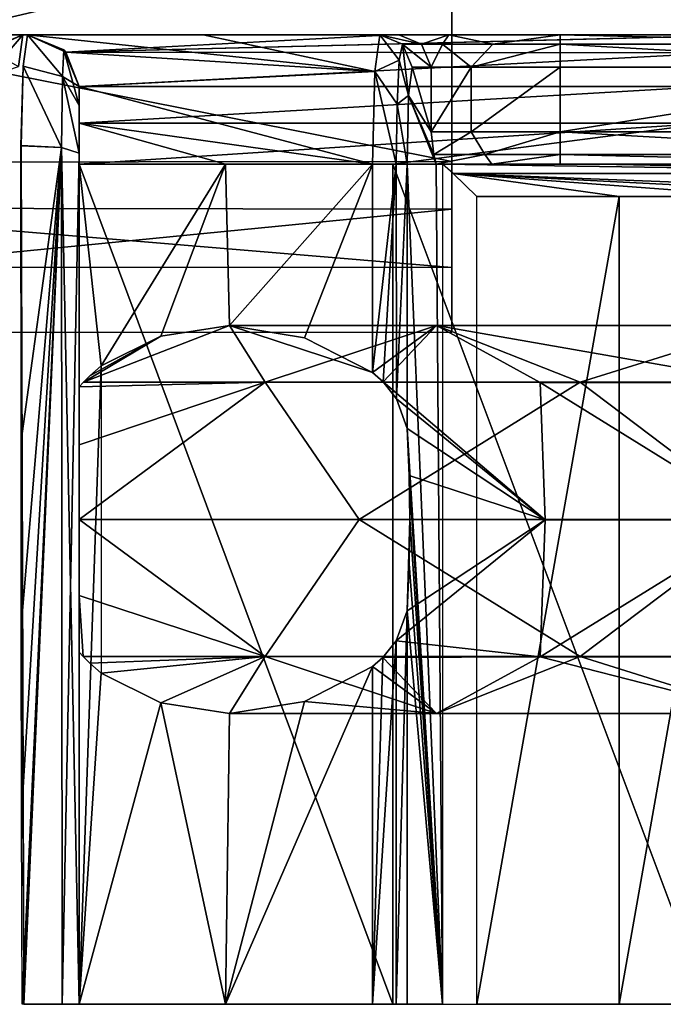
# Model space of a CAD drawing. Header units: inches. Extents: x -5.2 to 5.1, y -2.7 to 6.1.
# Tile 54 of 72: x -0.452 to -0.06, y 5.054 to 5.654. Entities that reach past the tile are written whole.
import ezdxf

# ---------------------------------------------------------------- set-up
doc = ezdxf.new("R2010")
doc.units = ezdxf.units.IN
doc.header["$LTSCALE"] = 52.148148
doc.header["$MEASUREMENT"] = 0
for name, color, linetype in [('329', 7, 'CONTINUOUS'), ('330', 7, 'CONTINUOUS'), ('331', 7, 'CONTINUOUS'), ('332', 7, 'CONTINUOUS'), ('333', 7, 'CONTINUOUS'), ('334', 7, 'CONTINUOUS'), ('335', 7, 'CONTINUOUS'), ('336', 7, 'CONTINUOUS'), ('337', 7, 'CONTINUOUS'), ('338', 7, 'CONTINUOUS'), ('339', 7, 'CONTINUOUS'), ('340', 7, 'CONTINUOUS'), ('341', 7, 'CONTINUOUS'), ('342', 7, 'CONTINUOUS'), ('343', 7, 'CONTINUOUS'), ('349', 7, 'CONTINUOUS'), ('350', 7, 'CONTINUOUS'), ('361', 7, 'CONTINUOUS'), ('362', 7, 'CONTINUOUS'), ('363', 7, 'CONTINUOUS'), ('364', 7, 'CONTINUOUS'), ('365', 7, 'CONTINUOUS'), ('479', 7, 'CONTINUOUS'), ('480', 7, 'CONTINUOUS'), ('481', 7, 'CONTINUOUS'), ('482', 7, 'CONTINUOUS'), ('483', 7, 'CONTINUOUS'), ('484', 7, 'CONTINUOUS'), ('487', 7, 'CONTINUOUS'), ('490', 7, 'CONTINUOUS'), ('562', 7, 'CONTINUOUS'), ('576', 7, 'CONTINUOUS'), ('579', 7, 'CONTINUOUS'), ('580', 7, 'CONTINUOUS'), ('637', 7, 'CONTINUOUS'), ('638', 7, 'CONTINUOUS'), ('642', 7, 'CONTINUOUS')]:
    doc.layers.add(name, color=color, linetype=linetype)

msp = doc.modelspace()

# ---------------------------------------------------------------- linework, layer by layer
at = {"layer": '329', "linetype": 'Continuous'}
for points in [[(1.71399, 5.64449, -2.84416), (1.5339, 5.64449, -2.9452), (-1.714, 5.64449, -2.84416), (1.71399, 5.64449, -2.84416)], [(-1.714, 5.64449, -2.84416), (1.5339, 5.64449, -2.9452), (-1.53391, 5.64449, -2.9452), (-1.714, 5.64449, -2.84416)], [(1.71399, 5.64449, 2.84416), (1.71399, 5.64449, -2.84416), (-1.714, 5.64449, 2.84416), (1.71399, 5.64449, 2.84416)], [(-1.714, 5.64449, 2.84416), (1.71399, 5.64449, -2.84416), (-1.714, 5.64449, -2.84416), (-1.714, 5.64449, 2.84416)], [(-1.53391, 5.64449, 2.9452), (1.71399, 5.64449, 2.84416), (-1.714, 5.64449, 2.84416), (-1.53391, 5.64449, 2.9452)], [(-0.12293, 5.64449, -2.99937), (-0.19068, 5.64449, -3.0264), (-1.53391, 5.64449, -2.9452), (-0.12293, 5.64449, -2.99937)], [(-1.53391, 5.64449, -2.9452), (-0.19068, 5.64449, -3.0264), (-1.34788, 5.64449, -3.03484), (-1.53391, 5.64449, -2.9452)], [(0.12292, 5.64449, -2.99937), (-0.12293, 5.64449, -2.99937), (-1.53391, 5.64449, -2.9452), (0.12292, 5.64449, -2.99937)], [(1.34788, 5.64449, -3.03484), (0.12292, 5.64449, -2.99937), (-1.53391, 5.64449, -2.9452), (1.34788, 5.64449, -3.03484)], [(1.5339, 5.64449, -2.9452), (1.34788, 5.64449, -3.03484), (-1.53391, 5.64449, -2.9452), (1.5339, 5.64449, -2.9452)], [(1.5339, 5.64449, 2.9452), (1.71399, 5.64449, 2.84416), (-1.53391, 5.64449, 2.9452), (1.5339, 5.64449, 2.9452)], [(-1.34788, 5.64449, 3.03484), (1.5339, 5.64449, 2.9452), (-1.53391, 5.64449, 2.9452), (-1.34788, 5.64449, 3.03484)], [(-0.19068, 5.64449, -3.0264), (-0.22122, 5.64449, -3.09265), (-1.34788, 5.64449, -3.03484), (-0.19068, 5.64449, -3.0264)], [(-1.34788, 5.64449, -3.03484), (-0.22122, 5.64449, -3.09265), (-1.34504, 5.64449, -3.0361), (-1.34788, 5.64449, -3.03484)], [(1.34788, 5.64449, 3.03484), (1.5339, 5.64449, 2.9452), (-1.34788, 5.64449, 3.03484), (1.34788, 5.64449, 3.03484)], [(-1.34504, 5.64449, 3.0361), (1.34788, 5.64449, 3.03484), (-1.34788, 5.64449, 3.03484), (-1.34504, 5.64449, 3.0361)], [(-1.34504, 5.64449, -3.0361), (-0.22122, 5.64449, -3.09265), (-1.12492, 5.64449, -3.12436), (-1.34504, 5.64449, -3.0361)], [(1.34503, 5.64449, 3.0361), (1.34788, 5.64449, 3.03484), (-1.34504, 5.64449, 3.0361), (1.34503, 5.64449, 3.0361)], [(-1.12492, 5.64449, 3.12436), (1.34503, 5.64449, 3.0361), (-1.34504, 5.64449, 3.0361), (-1.12492, 5.64449, 3.12436)], [(-0.22122, 5.64449, -3.09265), (-0.23274, 5.64449, -3.31253), (-1.12492, 5.64449, -3.12436), (-0.22122, 5.64449, -3.09265)], [(-1.12492, 5.64449, -3.12436), (-0.23274, 5.64449, -3.31253), (-0.89906, 5.64449, -3.19668), (-1.12492, 5.64449, -3.12436)], [(1.12491, 5.64449, 3.12436), (1.34503, 5.64449, 3.0361), (-1.12492, 5.64449, 3.12436), (1.12491, 5.64449, 3.12436)], [(-0.89906, 5.64449, 3.19668), (1.12491, 5.64449, 3.12436), (-1.12492, 5.64449, 3.12436), (-0.89906, 5.64449, 3.19668)], [(-0.89906, 5.64449, -3.19668), (-0.23274, 5.64449, -3.31253), (-0.89622, 5.64449, -3.19747), (-0.89906, 5.64449, -3.19668)], [(0.89906, 5.64449, 3.19668), (1.12491, 5.64449, 3.12436), (-0.89906, 5.64449, 3.19668), (0.89906, 5.64449, 3.19668)], [(-0.89622, 5.64449, 3.19747), (0.89906, 5.64449, 3.19668), (-0.89906, 5.64449, 3.19668), (-0.89622, 5.64449, 3.19747)], [(-0.89622, 5.64449, -3.19747), (-0.23274, 5.64449, -3.31253), (-0.67482, 5.64449, -3.25141), (-0.89622, 5.64449, -3.19747)], [(0.89621, 5.64449, 3.19747), (0.89906, 5.64449, 3.19668), (-0.89622, 5.64449, 3.19747), (0.89621, 5.64449, 3.19747)], [(-0.67482, 5.64449, 3.25141), (0.89621, 5.64449, 3.19747), (-0.89622, 5.64449, 3.19747), (-0.67482, 5.64449, 3.25141)], [(-0.67482, 5.64449, -3.25141), (-0.23274, 5.64449, -3.31253), (-0.45025, 5.64449, -3.29003), (-0.67482, 5.64449, -3.25141)], [(0.67481, 5.64449, 3.25141), (0.89621, 5.64449, 3.19747), (-0.67482, 5.64449, 3.25141), (0.67481, 5.64449, 3.25141)], [(-0.45025, 5.64449, 3.29003), (0.67481, 5.64449, 3.25141), (-0.67482, 5.64449, 3.25141), (-0.45025, 5.64449, 3.29003)], [(-0.45025, 5.64449, -3.29003), (-0.23274, 5.64449, -3.31253), (-0.4474, 5.64449, -3.29042), (-0.45025, 5.64449, -3.29003)], [(0.45024, 5.64449, 3.29003), (0.67481, 5.64449, 3.25141), (-0.45025, 5.64449, 3.29003), (0.45024, 5.64449, 3.29003)], [(-0.4474, 5.64449, 3.29042), (0.45024, 5.64449, 3.29003), (-0.45025, 5.64449, 3.29003), (-0.4474, 5.64449, 3.29042)], [(-0.45024, 5.64449, 3.5084), (-0.4474, 5.64449, 3.29042), (-0.45025, 5.64449, 3.29003), (-0.45024, 5.64449, 3.5084)], [(-0.45024, 5.64449, -3.5084), (-0.45025, 5.64449, -3.29003), (-0.4474, 5.64449, -3.29042), (-0.45024, 5.64449, -3.5084)], [(-0.4474, 5.64449, 3.50876), (-0.4474, 5.64449, 3.29042), (-0.45024, 5.64449, 3.5084), (-0.4474, 5.64449, 3.50876)], [(-0.4474, 5.64449, -3.50876), (-0.45024, 5.64449, -3.5084), (-0.4474, 5.64449, -3.29042), (-0.4474, 5.64449, -3.50876)], [(-0.4474, 5.64449, -3.29042), (-0.23274, 5.64449, -3.31253), (-0.34025, 5.64449, -3.30322), (-0.4474, 5.64449, -3.29042)], [(0.44739, 5.64449, 3.29042), (0.45024, 5.64449, 3.29003), (-0.4474, 5.64449, 3.29042), (0.44739, 5.64449, 3.29042)], [(-0.22601, 5.64449, 3.313), (0.44739, 5.64449, 3.29042), (-0.4474, 5.64449, 3.29042), (-0.22601, 5.64449, 3.313)], [(0.22492, 5.64449, 3.31307), (0.44739, 5.64449, 3.29042), (-0.22601, 5.64449, 3.313), (0.22492, 5.64449, 3.31307)], [(-0.00362, 5.64449, 3.3207), (0.22492, 5.64449, 3.31307), (-0.22601, 5.64449, 3.313), (-0.00362, 5.64449, 3.3207)]]:
    msp.add_3dface(points, dxfattribs=at)
at = {"layer": '330', "linetype": 'Continuous'}
for points in [[(-0.23274, 5.64449, -3.31253), (-0.22122, 5.64449, -3.09265), (-0.20732, 5.63872, -3.09338), (-0.23274, 5.64449, -3.31253)], [(-0.21896, 5.63884, -3.31326), (-0.23274, 5.64449, -3.31253), (-0.20732, 5.63872, -3.09338), (-0.21896, 5.63884, -3.31326)], [(-0.21308, 5.6248, -3.31351), (-0.21896, 5.63884, -3.31326), (-0.20156, 5.6248, -3.09368), (-0.21308, 5.6248, -3.31351)], [(-0.20156, 5.6248, -3.09368), (-0.21896, 5.63884, -3.31326), (-0.20732, 5.63872, -3.09338), (-0.20156, 5.6248, -3.09368)]]:
    msp.add_3dface(points, dxfattribs=at)
at = {"layer": '331', "linetype": 'Continuous'}
for points in [[(-0.23274, 5.64449, -3.31253), (-0.22088, 5.62905, -3.34976), (-0.23586, 5.62206, -3.36748), (-0.23274, 5.64449, -3.31253)], [(-0.23274, 5.64449, -3.31253), (-0.21896, 5.63884, -3.31326), (-0.22088, 5.62905, -3.34976), (-0.23274, 5.64449, -3.31253)], [(-0.22088, 5.62905, -3.34976), (-0.21896, 5.63884, -3.31326), (-0.21527, 5.60752, -3.35525), (-0.22088, 5.62905, -3.34976)], [(-0.21896, 5.63884, -3.31326), (-0.21308, 5.6248, -3.31351), (-0.21527, 5.60752, -3.35525), (-0.21896, 5.63884, -3.31326)], [(-0.22088, 5.62905, -3.34976), (-0.22228, 5.6023, -3.37648), (-0.23586, 5.62206, -3.36748), (-0.22088, 5.62905, -3.34976)], [(-0.22228, 5.6023, -3.37648), (-0.22088, 5.62905, -3.34976), (-0.21527, 5.60752, -3.35525), (-0.22228, 5.6023, -3.37648)], [(-0.22278, 5.56575, -3.38626), (-0.23721, 5.56575, -3.39115), (-0.23586, 5.62206, -3.36748), (-0.22278, 5.56575, -3.38626)], [(-0.22228, 5.6023, -3.37648), (-0.22278, 5.56575, -3.38626), (-0.23586, 5.62206, -3.36748), (-0.22228, 5.6023, -3.37648)], [(-0.22278, 5.56575, -3.38626), (-0.22228, 5.6023, -3.37648), (-0.21617, 5.56574, -3.37255), (-0.22278, 5.56575, -3.38626)], [(-0.21617, 5.56574, -3.37255), (-0.22228, 5.6023, -3.37648), (-0.21527, 5.60752, -3.35525), (-0.21617, 5.56574, -3.37255)]]:
    msp.add_3dface(points, dxfattribs=at)
at = {"layer": '332', "linetype": 'Continuous'}
for points in [[(-0.4474, 5.64449, -3.29042), (-0.34025, 5.64449, -3.30322), (-0.23586, 5.62206, -3.36748), (-0.4474, 5.64449, -3.29042)], [(-0.4474, 5.64449, -3.29042), (-0.23586, 5.62206, -3.36748), (-0.4239, 5.63396, -3.33318), (-0.4474, 5.64449, -3.29042)], [(-0.34025, 5.64449, -3.30322), (-0.23274, 5.64449, -3.31253), (-0.23586, 5.62206, -3.36748), (-0.34025, 5.64449, -3.30322)], [(-0.4239, 5.63396, -3.33318), (-0.23586, 5.62206, -3.36748), (-0.4159, 5.61299, -3.35803), (-0.4239, 5.63396, -3.33318)], [(-0.23586, 5.62206, -3.36748), (-0.23721, 5.56575, -3.39115), (-0.4159, 5.61299, -3.35803), (-0.23586, 5.62206, -3.36748)], [(-0.4159, 5.61299, -3.35803), (-0.23721, 5.56575, -3.39115), (-0.4159, 5.59066, -3.36982), (-0.4159, 5.61299, -3.35803)], [(-0.23721, 5.56575, -3.39115), (-0.32667, 5.56575, -3.38371), (-0.4159, 5.59066, -3.36982), (-0.23721, 5.56575, -3.39115)], [(-0.32667, 5.56575, -3.38371), (-0.4159, 5.56574, -3.3739), (-0.4159, 5.59066, -3.36982), (-0.32667, 5.56575, -3.38371)]]:
    msp.add_3dface(points, dxfattribs=at)
at = {"layer": '333', "linetype": 'Continuous'}
for points in [[(-0.4474, 5.64449, -3.50876), (-0.4474, 5.64449, -3.29042), (-0.4239, 5.63396, -3.33318), (-0.4474, 5.64449, -3.50876)], [(-0.4474, 5.64449, -3.50876), (-0.4239, 5.63396, -3.33318), (-0.42513, 5.63526, -3.50876), (-0.4474, 5.64449, -3.50876)], [(-0.4239, 5.63396, -3.33318), (-0.4159, 5.61299, -3.35803), (-0.42513, 5.63526, -3.50876), (-0.4239, 5.63396, -3.33318)], [(-0.4159, 5.61299, -3.35803), (-0.4159, 5.61299, -3.50876), (-0.42513, 5.63526, -3.50876), (-0.4159, 5.61299, -3.35803)]]:
    msp.add_3dface(points, dxfattribs=at)
at = {"layer": '334', "linetype": 'Continuous'}
for points in [[(-0.4159, 5.61299, -3.35803), (-0.4159, 5.59066, -3.36982), (-0.4159, 5.61299, -3.50876), (-0.4159, 5.61299, -3.35803)], [(-0.4159, 5.61299, -3.50876), (-0.4159, 5.59066, -3.36982), (-0.4159, 5.60144, -3.53985), (-0.4159, 5.61299, -3.50876)], [(-0.4159, 5.60144, -3.53985), (-0.4159, 5.59066, -3.36982), (-0.4159, 5.57248, -3.5559), (-0.4159, 5.60144, -3.53985)], [(-0.4159, 5.59066, -3.36982), (-0.4159, 5.56574, -3.3739), (-0.4159, 5.57248, -3.5559), (-0.4159, 5.59066, -3.36982)], [(-0.4159, 5.57248, -3.5559), (-0.4159, 5.56574, -3.3739), (-0.4159, 5.05394, -3.3739), (-0.4159, 5.57248, -3.5559)], [(-0.4159, 5.05394, -3.6311), (-0.4159, 5.57248, -3.5559), (-0.4159, 5.05394, -3.3739), (-0.4159, 5.05394, -3.6311)]]:
    msp.add_3dface(points, dxfattribs=at)
at = {"layer": '335', "linetype": 'Continuous'}
for points in [[(-0.4159, 5.56574, -3.3739), (-0.32667, 5.56575, -3.38371), (-0.4024, 5.44276, -3.37554), (-0.4159, 5.56574, -3.3739)], [(-0.4159, 5.05394, -3.3739), (-0.4159, 5.56574, -3.3739), (-0.4024, 5.44276, -3.37554), (-0.4159, 5.05394, -3.3739)], [(-0.4024, 5.44276, -3.37554), (-0.32667, 5.56575, -3.38371), (-0.36612, 5.46092, -3.37967), (-0.4024, 5.44276, -3.37554)], [(-0.36612, 5.46092, -3.37967), (-0.32667, 5.56575, -3.38371), (-0.32429, 5.46732, -3.38394), (-0.36612, 5.46092, -3.37967)], [(-0.32667, 5.56575, -3.38371), (-0.23721, 5.56575, -3.39115), (-0.32429, 5.46732, -3.38394), (-0.32667, 5.56575, -3.38371)], [(-0.32429, 5.46732, -3.38394), (-0.23721, 5.56575, -3.39115), (-0.27863, 5.45997, -3.388), (-0.32429, 5.46732, -3.38394)], [(-0.23721, 5.56575, -3.39115), (-0.23721, 5.4387, -3.39115), (-0.27863, 5.45997, -3.388), (-0.23721, 5.56575, -3.39115)], [(-0.4024, 5.25567, -3.37554), (-0.4159, 5.05394, -3.3739), (-0.4024, 5.44276, -3.37554), (-0.4024, 5.25567, -3.37554)], [(-0.3661, 5.2375, -3.37967), (-0.4159, 5.05394, -3.3739), (-0.4024, 5.25567, -3.37554), (-0.3661, 5.2375, -3.37967)], [(-0.23721, 5.05394, -3.39115), (-0.32667, 5.05394, -3.38371), (-0.23721, 5.25973, -3.39115), (-0.23721, 5.05394, -3.39115)], [(-0.23721, 5.25973, -3.39115), (-0.32667, 5.05394, -3.38371), (-0.27863, 5.23846, -3.388), (-0.23721, 5.25973, -3.39115)], [(-0.32667, 5.05394, -3.38371), (-0.4159, 5.05394, -3.3739), (-0.3661, 5.2375, -3.37967), (-0.32667, 5.05394, -3.38371)], [(-0.32429, 5.2311, -3.38394), (-0.32667, 5.05394, -3.38371), (-0.3661, 5.2375, -3.37967), (-0.32429, 5.2311, -3.38394)], [(-0.27863, 5.23846, -3.388), (-0.32667, 5.05394, -3.38371), (-0.32429, 5.2311, -3.38394), (-0.27863, 5.23846, -3.388)]]:
    msp.add_3dface(points, dxfattribs=at)
at = {"layer": '336', "linetype": 'Continuous'}
for points in [[(-0.23721, 5.56575, -3.39115), (-0.22278, 5.56575, -3.38626), (-0.23721, 5.4387, -3.39115), (-0.23721, 5.56575, -3.39115)], [(-0.23721, 5.4387, -3.39115), (-0.22278, 5.56575, -3.38626), (-0.23079, 5.43307, -3.39055), (-0.23721, 5.4387, -3.39115)], [(-0.23079, 5.43307, -3.39055), (-0.22278, 5.56575, -3.38626), (-0.22265, 5.42283, -3.38613), (-0.23079, 5.43307, -3.39055)], [(-0.22278, 5.56575, -3.38626), (-0.21617, 5.56574, -3.37255), (-0.22265, 5.42283, -3.38613), (-0.22278, 5.56575, -3.38626)], [(-0.21617, 5.56574, -3.37255), (-0.21617, 5.40475, -3.37255), (-0.22265, 5.42283, -3.38613), (-0.21617, 5.56574, -3.37255)]]:
    msp.add_3dface(points, dxfattribs=at)
at = {"layer": '337', "linetype": 'Continuous'}
for points in [[(-0.21527, 5.60752, -3.35525), (-0.21308, 5.6248, -3.31351), (-0.20156, 5.58543, -3.09368), (-0.21527, 5.60752, -3.35525)], [(-0.21308, 5.6248, -3.31351), (-0.20156, 5.6248, -3.09368), (-0.20156, 5.58543, -3.09368), (-0.21308, 5.6248, -3.31351)], [(-0.21617, 5.56574, -3.37255), (-0.21527, 5.60752, -3.35525), (-0.19847, 5.56575, -3.0347), (-0.21617, 5.56574, -3.37255)], [(-0.19847, 5.56575, -3.0347), (-0.21527, 5.60752, -3.35525), (-0.19995, 5.57151, -3.06302), (-0.19847, 5.56575, -3.0347)], [(-0.19995, 5.57151, -3.06302), (-0.21527, 5.60752, -3.35525), (-0.20156, 5.58543, -3.09368), (-0.19995, 5.57151, -3.06302)], [(-0.21617, 5.56574, -3.37255), (-0.19847, 5.56575, -3.0347), (-0.19455, 5.05394, -2.95994), (-0.21617, 5.56574, -3.37255)], [(-0.21617, 5.40475, -3.37255), (-0.21617, 5.56574, -3.37255), (-0.19455, 5.05394, -2.95994), (-0.21617, 5.40475, -3.37255)], [(-0.19847, 5.56575, -3.0347), (-0.19455, 5.56575, -2.95987), (-0.19455, 5.05394, -2.95994), (-0.19847, 5.56575, -3.0347)], [(-0.2149, 5.37612, -3.34823), (-0.21617, 5.40475, -3.37255), (-0.19455, 5.05394, -2.95994), (-0.2149, 5.37612, -3.34823)], [(-0.21448, 5.34921, -3.34017), (-0.2149, 5.37612, -3.34823), (-0.19455, 5.05394, -2.95994), (-0.21448, 5.34921, -3.34017)], [(-0.2149, 5.3223, -3.34823), (-0.21448, 5.34921, -3.34017), (-0.19455, 5.05394, -2.95994), (-0.2149, 5.3223, -3.34823)], [(-0.21617, 5.29368, -3.37255), (-0.2149, 5.3223, -3.34823), (-0.19455, 5.05394, -2.95994), (-0.21617, 5.29368, -3.37255)], [(-0.21617, 5.05394, -3.37255), (-0.21617, 5.29368, -3.37255), (-0.19455, 5.05394, -2.95994), (-0.21617, 5.05394, -3.37255)]]:
    msp.add_3dface(points, dxfattribs=at)
at = {"layer": '338', "linetype": 'Continuous'}
for points in [[(-0.19995, 5.57151, -3.06302), (-0.20156, 5.58543, -3.09368), (-0.17713, 5.58543, -3.04068), (-0.19995, 5.57151, -3.06302)], [(-0.16878, 5.57151, -3.02682), (-0.19995, 5.57151, -3.06302), (-0.17713, 5.58543, -3.04068), (-0.16878, 5.57151, -3.02682)], [(-0.12293, 5.58543, -3.01906), (-0.16878, 5.57151, -3.02682), (-0.17713, 5.58543, -3.04068), (-0.12293, 5.58543, -3.01906)], [(-0.12293, 5.57151, -3.01329), (-0.16878, 5.57151, -3.02682), (-0.12293, 5.58543, -3.01906), (-0.12293, 5.57151, -3.01329)], [(-0.19847, 5.56575, -3.0347), (-0.19995, 5.57151, -3.06302), (-0.16878, 5.57151, -3.02682), (-0.19847, 5.56575, -3.0347)], [(-0.16462, 5.56575, -3.00864), (-0.19847, 5.56575, -3.0347), (-0.16878, 5.57151, -3.02682), (-0.16462, 5.56575, -3.00864)], [(-0.12293, 5.57151, -3.01329), (-0.16462, 5.56575, -3.00864), (-0.16878, 5.57151, -3.02682), (-0.12293, 5.57151, -3.01329)], [(-0.12293, 5.56575, -2.99937), (-0.16462, 5.56575, -3.00864), (-0.12293, 5.57151, -3.01329), (-0.12293, 5.56575, -2.99937)]]:
    msp.add_3dface(points, dxfattribs=at)
at = {"layer": '339', "linetype": 'Continuous'}
for points in [[(-0.12293, 5.57151, -3.01329), (-0.12293, 5.58543, -3.01906), (0.12292, 5.57151, -3.01329), (-0.12293, 5.57151, -3.01329)], [(-0.12293, 5.58543, -3.01906), (0.12292, 5.58543, -3.01906), (0.12292, 5.57151, -3.01329), (-0.12293, 5.58543, -3.01906)], [(-0.12293, 5.56575, -2.99937), (-0.12293, 5.57151, -3.01329), (0.12292, 5.56575, -2.99937), (-0.12293, 5.56575, -2.99937)], [(0.12292, 5.56575, -2.99937), (-0.12293, 5.57151, -3.01329), (0.12292, 5.57151, -3.01329), (0.12292, 5.56575, -2.99937)]]:
    msp.add_3dface(points, dxfattribs=at)
at = {"layer": '340', "linetype": 'Continuous'}
for points in [[(0.12292, 5.58543, -3.01906), (-0.12293, 5.58543, -3.01906), (0.12292, 5.6248, -3.01906), (0.12292, 5.58543, -3.01906)], [(-0.12293, 5.58543, -3.01906), (-0.12293, 5.6248, -3.01906), (0.12292, 5.6248, -3.01906), (-0.12293, 5.58543, -3.01906)]]:
    msp.add_3dface(points, dxfattribs=at)
at = {"layer": '341', "linetype": 'Continuous'}
for points in [[(-0.12293, 5.64449, -2.99937), (0.12292, 5.64449, -2.99937), (0.12292, 5.63872, -3.01329), (-0.12293, 5.64449, -2.99937)], [(-0.12293, 5.63872, -3.01329), (-0.12293, 5.64449, -2.99937), (0.12292, 5.63872, -3.01329), (-0.12293, 5.63872, -3.01329)], [(0.12292, 5.6248, -3.01906), (-0.12293, 5.6248, -3.01906), (-0.12293, 5.63872, -3.01329), (0.12292, 5.6248, -3.01906)], [(0.12292, 5.6248, -3.01906), (-0.12293, 5.63872, -3.01329), (0.12292, 5.63872, -3.01329), (0.12292, 5.6248, -3.01906)]]:
    msp.add_3dface(points, dxfattribs=at)
at = {"layer": '342', "linetype": 'Continuous'}
for points in [[(-0.22122, 5.64449, -3.09265), (-0.19068, 5.64449, -3.0264), (-0.20732, 5.63872, -3.09338), (-0.22122, 5.64449, -3.09265)], [(-0.20732, 5.63872, -3.09338), (-0.19068, 5.64449, -3.0264), (-0.19459, 5.63872, -3.05302), (-0.20732, 5.63872, -3.09338)], [(-0.19459, 5.63872, -3.05302), (-0.19068, 5.64449, -3.0264), (-0.1639, 5.63872, -3.02389), (-0.19459, 5.63872, -3.05302)], [(-0.19068, 5.64449, -3.0264), (-0.12293, 5.64449, -2.99937), (-0.1639, 5.63872, -3.02389), (-0.19068, 5.64449, -3.0264)], [(-0.12293, 5.64449, -2.99937), (-0.12293, 5.63872, -3.01329), (-0.1639, 5.63872, -3.02389), (-0.12293, 5.64449, -2.99937)], [(-0.20156, 5.6248, -3.09368), (-0.20732, 5.63872, -3.09338), (-0.19459, 5.63872, -3.05302), (-0.20156, 5.6248, -3.09368)], [(-0.20156, 5.6248, -3.09368), (-0.19459, 5.63872, -3.05302), (-0.17713, 5.6248, -3.04068), (-0.20156, 5.6248, -3.09368)], [(-0.19459, 5.63872, -3.05302), (-0.1639, 5.63872, -3.02389), (-0.17713, 5.6248, -3.04068), (-0.19459, 5.63872, -3.05302)], [(-0.12293, 5.63872, -3.01329), (-0.12293, 5.6248, -3.01906), (-0.17713, 5.6248, -3.04068), (-0.12293, 5.63872, -3.01329)], [(-0.1639, 5.63872, -3.02389), (-0.12293, 5.63872, -3.01329), (-0.17713, 5.6248, -3.04068), (-0.1639, 5.63872, -3.02389)]]:
    msp.add_3dface(points, dxfattribs=at)
at = {"layer": '343', "linetype": 'Continuous'}
for points in [[(-0.20156, 5.58543, -3.09368), (-0.20156, 5.6248, -3.09368), (-0.17713, 5.6248, -3.04068), (-0.20156, 5.58543, -3.09368)], [(-0.17713, 5.58543, -3.04068), (-0.20156, 5.58543, -3.09368), (-0.17713, 5.6248, -3.04068), (-0.17713, 5.58543, -3.04068)], [(-0.12293, 5.58543, -3.01906), (-0.17713, 5.58543, -3.04068), (-0.12293, 5.6248, -3.01906), (-0.12293, 5.58543, -3.01906)], [(-0.12293, 5.6248, -3.01906), (-0.17713, 5.58543, -3.04068), (-0.17713, 5.6248, -3.04068), (-0.12293, 5.6248, -3.01906)]]:
    msp.add_3dface(points, dxfattribs=at)
at = {"layer": '349', "linetype": 'Continuous'}
for points in [[(-0.0987, 5.56575, -2.96457), (0.18801, 5.56005, -2.94637), (-0.19453, 5.56575, -2.95982), (-0.0987, 5.56575, -2.96457)], [(-0.19453, 5.56575, -2.95982), (0.18801, 5.56005, -2.94637), (-0.18798, 5.56003, -2.94634), (-0.19453, 5.56575, -2.95982)], [(-0.00277, 5.56575, -2.96621), (0.18801, 5.56005, -2.94637), (-0.0987, 5.56575, -2.96457), (-0.00277, 5.56575, -2.96621)], [(0.18801, 5.56005, -2.94637), (0.17373, 5.54606, -2.9414), (-0.18798, 5.56003, -2.94634), (0.18801, 5.56005, -2.94637)], [(0.17373, 5.54606, -2.9414), (0.0869, 5.54606, -2.94524), (-0.18798, 5.56003, -2.94634), (0.17373, 5.54606, -2.9414)], [(-0.08691, 5.54606, -2.94524), (-0.17374, 5.54606, -2.9414), (-0.18798, 5.56003, -2.94634), (-0.08691, 5.54606, -2.94524)], [(0, 5.54606, -2.94652), (-0.08691, 5.54606, -2.94524), (-0.18798, 5.56003, -2.94634), (0, 5.54606, -2.94652)], [(0.0869, 5.54606, -2.94524), (0, 5.54606, -2.94652), (-0.18798, 5.56003, -2.94634), (0.0869, 5.54606, -2.94524)]]:
    msp.add_3dface(points, dxfattribs=at)
at = {"layer": '350', "linetype": 'Continuous'}
for points in [[(-0.17374, 5.54606, -2.9414), (-0.08691, 5.54606, -2.94524), (-0.17374, 5.05394, -2.9414), (-0.17374, 5.54606, -2.9414)], [(-0.17374, 5.05394, -2.9414), (-0.08691, 5.54606, -2.94524), (-0.08691, 5.05394, -2.94524), (-0.17374, 5.05394, -2.9414)], [(-0.08691, 5.54606, -2.94524), (0, 5.54606, -2.94652), (-0.08691, 5.05394, -2.94524), (-0.08691, 5.54606, -2.94524)], [(-0.08691, 5.05394, -2.94524), (0, 5.54606, -2.94652), (0, 5.05394, -2.94652), (-0.08691, 5.05394, -2.94524)]]:
    msp.add_3dface(points, dxfattribs=at)
at = {"layer": '361', "linetype": 'Continuous'}
for points in [[(-0.23721, 5.4387, -3.39115), (-0.32429, 5.46732, -3.38394), (-0.27863, 5.45997, -3.388), (-0.23721, 5.4387, -3.39115)], [(-0.32429, 5.46732, -3.38394), (-0.23721, 5.4387, -3.39115), (-0.19829, 5.46732, -3.54942), (-0.32429, 5.46732, -3.38394)], [(-0.23721, 5.4387, -3.39115), (-0.23079, 5.43307, -3.39055), (-0.19829, 5.46732, -3.54942), (-0.23721, 5.4387, -3.39115)], [(-0.23079, 5.43307, -3.39055), (-0.13501, 5.43273, -3.49105), (-0.19829, 5.46732, -3.54942), (-0.23079, 5.43307, -3.39055)], [(-0.13501, 5.43273, -3.49105), (-0.00002, 5.43273, -3.52869), (-0.19829, 5.46732, -3.54942), (-0.13501, 5.43273, -3.49105)], [(-0.19829, 5.46732, -3.54942), (-0.00002, 5.43273, -3.52869), (0, 5.46732, -3.6122), (-0.19829, 5.46732, -3.54942)], [(-0.23079, 5.43307, -3.39055), (-0.22265, 5.42283, -3.38613), (-0.13199, 5.34912, -3.45164), (-0.23079, 5.43307, -3.39055)], [(-0.23079, 5.43307, -3.39055), (-0.13199, 5.34912, -3.45164), (-0.13501, 5.43273, -3.49105), (-0.23079, 5.43307, -3.39055)], [(-0.13199, 5.34912, -3.45164), (0, 5.34912, -3.49409), (-0.13501, 5.43273, -3.49105), (-0.13199, 5.34912, -3.45164)], [(-0.13501, 5.43273, -3.49105), (0, 5.34912, -3.49409), (-0.00002, 5.43273, -3.52869), (-0.13501, 5.43273, -3.49105)], [(-0.22265, 5.42283, -3.38613), (-0.21617, 5.40475, -3.37255), (-0.13199, 5.34912, -3.45164), (-0.22265, 5.42283, -3.38613)], [(-0.21617, 5.40475, -3.37255), (-0.2149, 5.37612, -3.34823), (-0.13199, 5.34912, -3.45164), (-0.21617, 5.40475, -3.37255)], [(-0.2149, 5.37612, -3.34823), (-0.21448, 5.34921, -3.34017), (-0.13199, 5.34912, -3.45164), (-0.2149, 5.37612, -3.34823)], [(-0.13199, 5.34912, -3.45164), (-0.21617, 5.29368, -3.37255), (-0.22281, 5.27535, -3.38628), (-0.13199, 5.34912, -3.45164)], [(-0.13506, 5.26556, -3.49118), (-0.13199, 5.34912, -3.45164), (-0.22281, 5.27535, -3.38628), (-0.13506, 5.26556, -3.49118)], [(-0.21448, 5.34921, -3.34017), (-0.2149, 5.3223, -3.34823), (-0.21617, 5.29368, -3.37255), (-0.21448, 5.34921, -3.34017)], [(-0.21448, 5.34921, -3.34017), (-0.21617, 5.29368, -3.37255), (-0.13199, 5.34912, -3.45164), (-0.21448, 5.34921, -3.34017)], [(0, 5.34912, -3.49409), (-0.13199, 5.34912, -3.45164), (-0.13506, 5.26556, -3.49118), (0, 5.34912, -3.49409)], [(0.00001, 5.26556, -3.52882), (0, 5.34912, -3.49409), (-0.13506, 5.26556, -3.49118), (0.00001, 5.26556, -3.52882)], [(-0.231, 5.26513, -3.3906), (-0.13506, 5.26556, -3.49118), (-0.22281, 5.27535, -3.38628), (-0.231, 5.26513, -3.3906)], [(-0.231, 5.26513, -3.3906), (-0.23721, 5.25973, -3.39115), (-0.19829, 5.2311, -3.54942), (-0.231, 5.26513, -3.3906)], [(-0.13506, 5.26556, -3.49118), (-0.231, 5.26513, -3.3906), (-0.19829, 5.2311, -3.54942), (-0.13506, 5.26556, -3.49118)], [(0, 5.2311, -3.6122), (-0.13506, 5.26556, -3.49118), (-0.19829, 5.2311, -3.54942), (0, 5.2311, -3.6122)], [(0.00001, 5.26556, -3.52882), (-0.13506, 5.26556, -3.49118), (0, 5.2311, -3.6122), (0.00001, 5.26556, -3.52882)], [(-0.23721, 5.25973, -3.39115), (-0.27863, 5.23846, -3.388), (-0.19829, 5.2311, -3.54942), (-0.23721, 5.25973, -3.39115)], [(-0.27863, 5.23846, -3.388), (-0.32429, 5.2311, -3.38394), (-0.19829, 5.2311, -3.54942), (-0.27863, 5.23846, -3.388)]]:
    msp.add_3dface(points, dxfattribs=at)
at = {"layer": '362', "linetype": 'Continuous'}
for points in [[(-0.36612, 5.46092, -3.37967), (-0.32429, 5.46732, -3.38394), (-0.4133, 5.43286, -3.37846), (-0.36612, 5.46092, -3.37967)], [(-0.32429, 5.46732, -3.38394), (-0.30256, 5.43286, -3.57027), (-0.4133, 5.43286, -3.37846), (-0.32429, 5.46732, -3.38394)], [(-0.32429, 5.46732, -3.38394), (-0.19829, 5.46732, -3.54942), (-0.30256, 5.43286, -3.57027), (-0.32429, 5.46732, -3.38394)], [(-0.19829, 5.46732, -3.54942), (-0.11074, 5.43286, -3.68101), (-0.30256, 5.43286, -3.57027), (-0.19829, 5.46732, -3.54942)], [(-0.19829, 5.46732, -3.54942), (0, 5.46732, -3.6122), (-0.11074, 5.43286, -3.68101), (-0.19829, 5.46732, -3.54942)], [(0, 5.46732, -3.6122), (0.11074, 5.43286, -3.68101), (-0.11074, 5.43286, -3.68101), (0, 5.46732, -3.6122)], [(-0.36612, 5.46092, -3.37967), (-0.4133, 5.43286, -3.37846), (-0.4094, 5.4367, -3.37741), (-0.36612, 5.46092, -3.37967)], [(-0.4024, 5.44276, -3.37554), (-0.36612, 5.46092, -3.37967), (-0.4094, 5.4367, -3.37741), (-0.4024, 5.44276, -3.37554)], [(-0.24529, 5.34931, -3.65993), (-0.41592, 5.34921, -3.47023), (-0.30256, 5.43286, -3.57027), (-0.24529, 5.34931, -3.65993)], [(-0.30256, 5.43286, -3.57027), (-0.41592, 5.34921, -3.47023), (-0.41585, 5.39471, -3.44859), (-0.30256, 5.43286, -3.57027)], [(-0.4133, 5.43286, -3.37846), (-0.30256, 5.43286, -3.57027), (-0.4159, 5.43008, -3.37916), (-0.4133, 5.43286, -3.37846)], [(-0.4159, 5.43008, -3.37916), (-0.30256, 5.43286, -3.57027), (-0.41585, 5.39471, -3.44859), (-0.4159, 5.43008, -3.37916)], [(-0.11074, 5.43286, -3.68101), (-0.24529, 5.34931, -3.65993), (-0.30256, 5.43286, -3.57027), (-0.11074, 5.43286, -3.68101)], [(-0.00001, 5.34931, -3.73031), (-0.24529, 5.34931, -3.65993), (-0.11074, 5.43286, -3.68101), (-0.00001, 5.34931, -3.73031)], [(0.11074, 5.43286, -3.68101), (-0.00001, 5.34931, -3.73031), (-0.11074, 5.43286, -3.68101), (0.11074, 5.43286, -3.68101)], [(-0.24529, 5.34931, -3.65993), (-0.30265, 5.2657, -3.57036), (-0.41592, 5.34921, -3.47023), (-0.24529, 5.34931, -3.65993)], [(-0.41592, 5.34921, -3.47023), (-0.30265, 5.2657, -3.57036), (-0.41586, 5.30289, -3.4477), (-0.41592, 5.34921, -3.47023)], [(-0.11078, 5.2657, -3.68114), (-0.30265, 5.2657, -3.57036), (-0.24529, 5.34931, -3.65993), (-0.11078, 5.2657, -3.68114)], [(-0.00001, 5.34931, -3.73031), (-0.11078, 5.2657, -3.68114), (-0.24529, 5.34931, -3.65993), (-0.00001, 5.34931, -3.73031)], [(0.11077, 5.2657, -3.68114), (-0.11078, 5.2657, -3.68114), (-0.00001, 5.34931, -3.73031), (0.11077, 5.2657, -3.68114)], [(-0.41586, 5.30289, -3.4477), (-0.41342, 5.2657, -3.37849), (-0.4159, 5.26834, -3.37916), (-0.41586, 5.30289, -3.4477)], [(-0.30265, 5.2657, -3.57036), (-0.41342, 5.2657, -3.37849), (-0.41586, 5.30289, -3.4477), (-0.30265, 5.2657, -3.57036)], [(-0.41342, 5.2657, -3.37849), (-0.30265, 5.2657, -3.57036), (-0.4094, 5.26173, -3.37741), (-0.41342, 5.2657, -3.37849)], [(-0.30265, 5.2657, -3.57036), (-0.4024, 5.25567, -3.37554), (-0.4094, 5.26173, -3.37741), (-0.30265, 5.2657, -3.57036)], [(-0.3661, 5.2375, -3.37967), (-0.4024, 5.25567, -3.37554), (-0.30265, 5.2657, -3.57036), (-0.3661, 5.2375, -3.37967)], [(-0.32429, 5.2311, -3.38394), (-0.3661, 5.2375, -3.37967), (-0.30265, 5.2657, -3.57036), (-0.32429, 5.2311, -3.38394)], [(-0.19829, 5.2311, -3.54942), (-0.32429, 5.2311, -3.38394), (-0.30265, 5.2657, -3.57036), (-0.19829, 5.2311, -3.54942)], [(-0.11078, 5.2657, -3.68114), (-0.19829, 5.2311, -3.54942), (-0.30265, 5.2657, -3.57036), (-0.11078, 5.2657, -3.68114)], [(0, 5.2311, -3.6122), (-0.19829, 5.2311, -3.54942), (-0.11078, 5.2657, -3.68114), (0, 5.2311, -3.6122)], [(0.11077, 5.2657, -3.68114), (0, 5.2311, -3.6122), (-0.11078, 5.2657, -3.68114), (0.11077, 5.2657, -3.68114)]]:
    msp.add_3dface(points, dxfattribs=at)
at = {"layer": '363', "linetype": 'Continuous'}
for points in [[(-0.22281, 5.27535, -3.38628), (-0.21617, 5.29368, -3.37255), (-0.22279, 5.05394, -3.38626), (-0.22281, 5.27535, -3.38628)], [(-0.21617, 5.29368, -3.37255), (-0.21617, 5.05394, -3.37255), (-0.22279, 5.05394, -3.38626), (-0.21617, 5.29368, -3.37255)], [(-0.23721, 5.05394, -3.39115), (-0.231, 5.26513, -3.3906), (-0.22281, 5.27535, -3.38628), (-0.23721, 5.05394, -3.39115)], [(-0.23721, 5.05394, -3.39115), (-0.22281, 5.27535, -3.38628), (-0.22279, 5.05394, -3.38626), (-0.23721, 5.05394, -3.39115)], [(-0.23721, 5.05394, -3.39115), (-0.23721, 5.25973, -3.39115), (-0.231, 5.26513, -3.3906), (-0.23721, 5.05394, -3.39115)]]:
    msp.add_3dface(points, dxfattribs=at)
at = {"layer": '364', "linetype": 'Continuous'}
for points in [[(-0.44998, 5.62532, -3.56034), (-0.4474, 5.64449, -3.50876), (-0.42596, 5.61901, -3.55493), (-0.44998, 5.62532, -3.56034)], [(-0.4474, 5.64449, -3.50876), (-0.42513, 5.63526, -3.50876), (-0.42596, 5.61901, -3.55493), (-0.4474, 5.64449, -3.50876)], [(-0.42513, 5.63526, -3.50876), (-0.4159, 5.61299, -3.50876), (-0.42596, 5.61901, -3.55493), (-0.42513, 5.63526, -3.50876)], [(-0.45132, 5.57696, -3.58682), (-0.44998, 5.62532, -3.56034), (-0.42656, 5.57587, -3.57927), (-0.45132, 5.57696, -3.58682)], [(-0.44998, 5.62532, -3.56034), (-0.42596, 5.61901, -3.55493), (-0.42656, 5.57587, -3.57927), (-0.44998, 5.62532, -3.56034)], [(-0.42596, 5.61901, -3.55493), (-0.4159, 5.57248, -3.5559), (-0.42656, 5.57587, -3.57927), (-0.42596, 5.61901, -3.55493)], [(-0.4159, 5.61299, -3.50876), (-0.4159, 5.60144, -3.53985), (-0.42596, 5.61901, -3.55493), (-0.4159, 5.61299, -3.50876)], [(-0.4159, 5.60144, -3.53985), (-0.4159, 5.57248, -3.5559), (-0.42596, 5.61901, -3.55493), (-0.4159, 5.60144, -3.53985)]]:
    msp.add_3dface(points, dxfattribs=at)
at = {"layer": '365', "linetype": 'Continuous'}
for points in [[(-0.45132, 5.57696, -3.58682), (-0.42656, 5.57587, -3.57927), (-0.45113, 5.39715, -3.61293), (-0.45132, 5.57696, -3.58682)], [(-0.451, 5.16904, -3.64603), (-0.45114, 5.28415, -3.62931), (-0.42656, 5.57587, -3.57927), (-0.451, 5.16904, -3.64603)], [(-0.45113, 5.39715, -3.61293), (-0.42656, 5.57587, -3.57927), (-0.45114, 5.28415, -3.62931), (-0.45113, 5.39715, -3.61293)], [(-0.42656, 5.57587, -3.57927), (-0.45052, 5.05395, -3.66277), (-0.451, 5.16904, -3.64603), (-0.42656, 5.57587, -3.57927)], [(-0.45052, 5.05395, -3.66277), (-0.42656, 5.57587, -3.57927), (-0.42625, 5.05394, -3.65469), (-0.45052, 5.05395, -3.66277)], [(-0.42656, 5.57587, -3.57927), (-0.4159, 5.57248, -3.5559), (-0.42625, 5.05394, -3.65469), (-0.42656, 5.57587, -3.57927)], [(-0.4159, 5.57248, -3.5559), (-0.4159, 5.05394, -3.6311), (-0.42625, 5.05394, -3.65469), (-0.4159, 5.57248, -3.5559)]]:
    msp.add_3dface(points, dxfattribs=at)
at = {"layer": '479', "linetype": 'Continuous'}
for points in [[(-0.4159, 5.05394, 3.3739), (-0.22477, 5.05394, 3.392), (-0.4159, 5.56576, 3.3739), (-0.4159, 5.05394, 3.3739)], [(-0.4159, 5.56576, 3.3739), (-0.22477, 5.05394, 3.392), (-0.22477, 5.56575, 3.392), (-0.4159, 5.56576, 3.3739)], [(-0.03292, 5.05394, 3.39928), (-0.03292, 5.56575, 3.39928), (-0.22477, 5.56575, 3.392), (-0.03292, 5.05394, 3.39928)], [(-0.22477, 5.05394, 3.392), (-0.03292, 5.05394, 3.39928), (-0.22477, 5.56575, 3.392), (-0.22477, 5.05394, 3.392)]]:
    msp.add_3dface(points, dxfattribs=at)
at = {"layer": '480', "linetype": 'Continuous'}
for points in [[(-0.22601, 5.64449, 3.313), (-0.4474, 5.64449, 3.29042), (-0.4239, 5.63397, 3.33317), (-0.22601, 5.64449, 3.313)], [(-0.00143, 5.64449, 3.3207), (-0.00362, 5.64449, 3.3207), (-0.4239, 5.63397, 3.33317), (-0.00143, 5.64449, 3.3207)], [(-0.00362, 5.64449, 3.3207), (-0.22601, 5.64449, 3.313), (-0.4239, 5.63397, 3.33317), (-0.00362, 5.64449, 3.3207)], [(-0.00362, 5.64441, 3.32417), (-0.00143, 5.64449, 3.3207), (-0.4239, 5.63397, 3.33317), (-0.00362, 5.64441, 3.32417)], [(-0.0254, 5.63342, 3.36087), (-0.00362, 5.64441, 3.32417), (-0.4239, 5.63397, 3.33317), (-0.0254, 5.63342, 3.36087)], [(-0.4159, 5.61299, 3.35804), (-0.0254, 5.63342, 3.36087), (-0.4239, 5.63397, 3.33317), (-0.4159, 5.61299, 3.35804)], [(-0.03292, 5.61299, 3.38353), (-0.0254, 5.63342, 3.36087), (-0.4159, 5.61299, 3.35804), (-0.03292, 5.61299, 3.38353)], [(-0.03292, 5.59065, 3.39524), (-0.03292, 5.61299, 3.38353), (-0.4159, 5.59066, 3.36982), (-0.03292, 5.59065, 3.39524)], [(-0.4159, 5.59066, 3.36982), (-0.03292, 5.61299, 3.38353), (-0.4159, 5.61299, 3.35804), (-0.4159, 5.59066, 3.36982)], [(-0.4159, 5.56576, 3.3739), (-0.03292, 5.59065, 3.39524), (-0.4159, 5.59066, 3.36982), (-0.4159, 5.56576, 3.3739)], [(-0.03292, 5.59065, 3.39524), (-0.4159, 5.56576, 3.3739), (-0.22477, 5.56575, 3.392), (-0.03292, 5.59065, 3.39524)], [(-0.03292, 5.56575, 3.39928), (-0.03292, 5.59065, 3.39524), (-0.22477, 5.56575, 3.392), (-0.03292, 5.56575, 3.39928)]]:
    msp.add_3dface(points, dxfattribs=at)
at = {"layer": '481', "linetype": 'Continuous'}
for points in [[(-0.4159, 5.59066, 3.36982), (-0.4159, 5.61299, 3.35804), (-0.4159, 5.60144, 3.53986), (-0.4159, 5.59066, 3.36982)], [(-0.4159, 5.60144, 3.53986), (-0.4159, 5.61299, 3.35804), (-0.4159, 5.61299, 3.50876), (-0.4159, 5.60144, 3.53986)], [(-0.4159, 5.57248, 3.5559), (-0.4159, 5.59066, 3.36982), (-0.4159, 5.60144, 3.53986), (-0.4159, 5.57248, 3.5559)], [(-0.4159, 5.56576, 3.3739), (-0.4159, 5.59066, 3.36982), (-0.4159, 5.57248, 3.5559), (-0.4159, 5.56576, 3.3739)], [(-0.4159, 5.05394, 3.6311), (-0.4159, 5.56576, 3.3739), (-0.4159, 5.57248, 3.5559), (-0.4159, 5.05394, 3.6311)], [(-0.4159, 5.05394, 3.3739), (-0.4159, 5.56576, 3.3739), (-0.4159, 5.05394, 3.6311), (-0.4159, 5.05394, 3.3739)]]:
    msp.add_3dface(points, dxfattribs=at)
at = {"layer": '482', "linetype": 'Continuous'}
for points in [[(-0.4474, 5.64449, 3.29042), (-0.4474, 5.64449, 3.50876), (-0.42513, 5.63526, 3.50876), (-0.4474, 5.64449, 3.29042)], [(-0.4239, 5.63397, 3.33317), (-0.4474, 5.64449, 3.29042), (-0.42513, 5.63526, 3.50876), (-0.4239, 5.63397, 3.33317)], [(-0.4159, 5.61299, 3.50876), (-0.4239, 5.63397, 3.33317), (-0.42513, 5.63526, 3.50876), (-0.4159, 5.61299, 3.50876)], [(-0.4159, 5.61299, 3.35804), (-0.4239, 5.63397, 3.33317), (-0.4159, 5.61299, 3.50876), (-0.4159, 5.61299, 3.35804)]]:
    msp.add_3dface(points, dxfattribs=at)
at = {"layer": '483', "linetype": 'Continuous'}
for points in [[(-0.4474, 5.64449, 3.50876), (-0.44998, 5.62532, 3.56034), (-0.42597, 5.61901, 3.55493), (-0.4474, 5.64449, 3.50876)], [(-0.42513, 5.63526, 3.50876), (-0.4474, 5.64449, 3.50876), (-0.42597, 5.61901, 3.55493), (-0.42513, 5.63526, 3.50876)], [(-0.4159, 5.60144, 3.53986), (-0.42513, 5.63526, 3.50876), (-0.42597, 5.61901, 3.55493), (-0.4159, 5.60144, 3.53986)], [(-0.4159, 5.60144, 3.53986), (-0.4159, 5.61299, 3.50876), (-0.42513, 5.63526, 3.50876), (-0.4159, 5.60144, 3.53986)], [(-0.45128, 5.57697, 3.58683), (-0.42654, 5.57587, 3.57926), (-0.44998, 5.62532, 3.56034), (-0.45128, 5.57697, 3.58683)], [(-0.44998, 5.62532, 3.56034), (-0.42654, 5.57587, 3.57926), (-0.42597, 5.61901, 3.55493), (-0.44998, 5.62532, 3.56034)], [(-0.42654, 5.57587, 3.57926), (-0.4159, 5.57248, 3.5559), (-0.42597, 5.61901, 3.55493), (-0.42654, 5.57587, 3.57926)], [(-0.4159, 5.57248, 3.5559), (-0.4159, 5.60144, 3.53986), (-0.42597, 5.61901, 3.55493), (-0.4159, 5.57248, 3.5559)]]:
    msp.add_3dface(points, dxfattribs=at)
at = {"layer": '484', "linetype": 'Continuous'}
for points in [[(-0.44965, 5.0539, 3.66285), (-0.45128, 5.57697, 3.58683), (-0.45134, 5.31302, 3.6251), (-0.44965, 5.0539, 3.66285)], [(-0.42654, 5.57587, 3.57926), (-0.45128, 5.57697, 3.58683), (-0.44965, 5.0539, 3.66285), (-0.42654, 5.57587, 3.57926)], [(-0.42632, 5.05394, 3.65475), (-0.42654, 5.57587, 3.57926), (-0.44965, 5.0539, 3.66285), (-0.42632, 5.05394, 3.65475)], [(-0.4159, 5.05394, 3.6311), (-0.4159, 5.57248, 3.5559), (-0.42654, 5.57587, 3.57926), (-0.4159, 5.05394, 3.6311)], [(-0.4159, 5.05394, 3.6311), (-0.42654, 5.57587, 3.57926), (-0.42632, 5.05394, 3.65475), (-0.4159, 5.05394, 3.6311)]]:
    msp.add_3dface(points, dxfattribs=at)
at = {"layer": '487', "linetype": 'Continuous'}
for points in [[(-0.45024, 5.64449, 3.5084), (-0.45025, 5.64449, 3.29003), (-0.47341, 5.63434, 3.32585), (-0.45024, 5.64449, 3.5084)], [(-0.45024, 5.64449, 3.5084), (-0.47341, 5.63434, 3.32585), (-0.47252, 5.63526, 3.5084), (-0.45024, 5.64449, 3.5084)]]:
    msp.add_3dface(points, dxfattribs=at)
at = {"layer": '490', "linetype": 'Continuous'}
for points in [[(-0.45025, 5.64449, 3.29003), (-0.67482, 5.64449, 3.25141), (-0.87282, 5.63407, 3.24448), (-0.45025, 5.64449, 3.29003)], [(-0.47341, 5.63434, 3.32585), (-0.45025, 5.64449, 3.29003), (-0.87282, 5.63407, 3.24448), (-0.47341, 5.63434, 3.32585)]]:
    msp.add_3dface(points, dxfattribs=at)
at = {"layer": '562', "linetype": 'Continuous'}
for points in [[(-0.45024, 5.64449, 3.5084), (-0.47252, 5.63526, 3.5084), (-0.47252, 5.61839, 3.55404), (-0.45024, 5.64449, 3.5084)], [(-0.45285, 5.62522, 3.56008), (-0.45024, 5.64449, 3.5084), (-0.47252, 5.61839, 3.55404), (-0.45285, 5.62522, 3.56008)]]:
    msp.add_3dface(points, dxfattribs=at)
at = {"layer": '576', "linetype": 'Continuous'}
msp.add_3dface([(-0.67482, 5.64449, -3.25141), (-0.45025, 5.64449, -3.29003), (-0.4734, 5.63434, -3.32585), (-0.67482, 5.64449, -3.25141)], dxfattribs=at)
at = {"layer": '579', "linetype": 'Continuous'}
for points in [[(-0.4734, 5.63434, -3.32585), (-0.45025, 5.64449, -3.29003), (-0.47252, 5.63526, -3.5084), (-0.4734, 5.63434, -3.32585)], [(-0.45025, 5.64449, -3.29003), (-0.45024, 5.64449, -3.5084), (-0.47252, 5.63526, -3.5084), (-0.45025, 5.64449, -3.29003)]]:
    msp.add_3dface(points, dxfattribs=at)
at = {"layer": '580', "linetype": 'Continuous'}
msp.add_3dface([(-0.47252, 5.63526, -3.5084), (-0.45024, 5.64449, -3.5084), (-0.45285, 5.62526, -3.56004), (-0.47252, 5.63526, -3.5084)], dxfattribs=at)
at = {"layer": '637', "linetype": 'Continuous'}
for points in [[(-0.18898, 5.71826, 2.68894), (-0.18898, 5.53827, 2.61393), (-0.18898, 5.72015, 2.6496), (-0.18898, 5.71826, 2.68894)], [(-0.18898, 5.72015, 2.6496), (-0.18898, 5.53827, 2.61393), (-0.18898, 5.56739, 2.58734), (-0.18898, 5.72015, 2.6496)], [(-0.18898, 5.46339, 2.43307), (-0.18898, 5.50276, 2.43307), (-0.18898, 5.56739, 2.58734), (-0.18898, 5.46339, 2.43307)], [(-0.18898, 5.53827, 2.61393), (-0.18898, 5.46339, 2.43307), (-0.18898, 5.56739, 2.58734), (-0.18898, 5.53827, 2.61393)]]:
    msp.add_3dface(points, dxfattribs=at)
at = {"layer": '638', "linetype": 'Continuous'}
for points in [[(-0.18898, 5.72015, 2.6496), (-0.18898, 5.56739, 2.58734), (-0.95276, 5.71844, 2.6496), (-0.18898, 5.72015, 2.6496)], [(-0.18898, 5.56739, 2.58734), (-0.95276, 5.56644, 2.58642), (-0.95276, 5.71844, 2.6496), (-0.18898, 5.56739, 2.58734)], [(-0.18898, 5.56739, 2.58734), (-0.18898, 5.50276, 2.43307), (-0.95276, 5.56644, 2.58642), (-0.18898, 5.56739, 2.58734)], [(-0.18898, 5.50276, 2.43307), (-0.95276, 5.50276, 2.43307), (-0.95276, 5.56644, 2.58642), (-0.18898, 5.50276, 2.43307)]]:
    msp.add_3dface(points, dxfattribs=at)
at = {"layer": '642', "linetype": 'Continuous'}
for points in [[(-0.95276, 5.53942, 2.61506), (-0.18898, 5.71826, 2.68894), (-0.95276, 5.72032, 2.68894), (-0.95276, 5.53942, 2.61506)], [(-0.18898, 5.53827, 2.61393), (-0.18898, 5.71826, 2.68894), (-0.95276, 5.53942, 2.61506), (-0.18898, 5.53827, 2.61393)], [(-0.95276, 5.46339, 2.43307), (-0.18898, 5.53827, 2.61393), (-0.95276, 5.53942, 2.61506), (-0.95276, 5.46339, 2.43307)], [(-0.18898, 5.46339, 2.43307), (-0.18898, 5.53827, 2.61393), (-0.95276, 5.46339, 2.43307), (-0.18898, 5.46339, 2.43307)]]:
    msp.add_3dface(points, dxfattribs=at)

doc.saveas('drawing.dxf')
